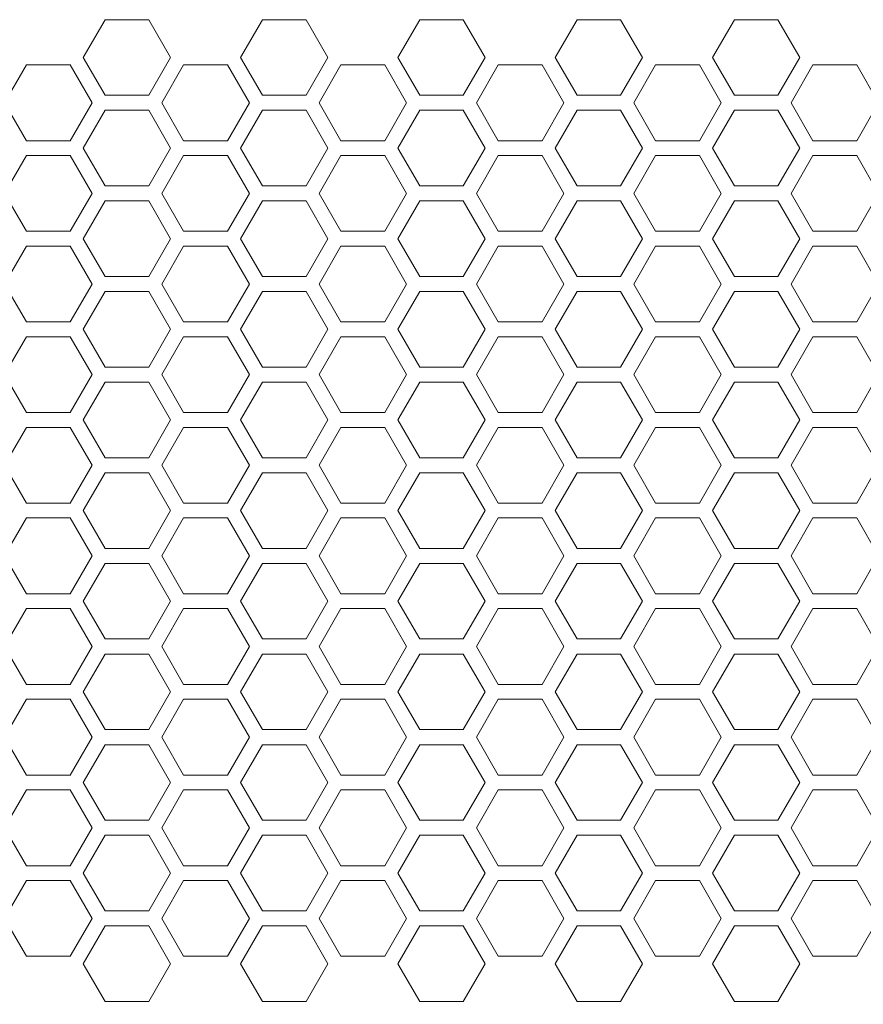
# Model space of a CAD drawing. Header units: millimetres. Extents: x 4621 to 5210, y 333 to 1535.
# Tile 7 of 26: x 4832 to 4899, y 416 to 494. Entities that reach past the tile are written whole.
import ezdxf

# ---------------------------------------------------------------- set-up
doc = ezdxf.new("R2010")
doc.units = ezdxf.units.MM
doc.header["$PDSIZE"] = -1
doc.dimstyles.new('ISO-25', dxfattribs={"dimtxt": 2.5, "dimasz": 2.5, "dimexe": 1.25, "dimexo": 0.625, "dimtad": 1, "dimtxsty": 'Standard', "dimcen": 2.5, "dimadec": 0, "dimazin": 0, "dimtfac": 1, "dimtmove": 0, "dimatfit": 3, "dimfxl": 0, "dimarcsym": 0})

# ---------------------------------------------------------------- blocks, each defined once
blk = doc.blocks.new('*D104')
at = {"color": 4, "lineweight": -2, "transparency": 16777216}
for p, q in [((4681.237, 438.002), (4681.237, 374.854)), ((5149.237, 438.002), (5149.237, 374.854)), ((4701.237, 379.854), (4883.57, 379.854)), ((5129.237, 379.854), (4946.904, 379.854))]:
    blk.add_line(p, q, dxfattribs=at)
at = {"color": 4, "transparency": 16777216}
for points in [[(4701.237, 383.188), (4701.237, 376.521), (4681.237, 379.854)], [(5129.237, 383.188), (5129.237, 376.521), (5149.237, 379.854)]]:
    blk.add_solid(points, dxfattribs=at)
at = {"layer": 'Defpoints', "color": 0, "transparency": 16777216}
for p in [(4681.237, 443.002), (5149.237, 443.002), (5149.237, 379.854)]:
    blk.add_point(p, dxfattribs=at)
at = {"color": 4, "transparency": 16777216, "insert": (4915.237, 379.854), "char_height": 20, "attachment_point": 5}
blk.add_mtext('468', dxfattribs=at)

msp = doc.modelspace()

# ---------------------------------------------------------------- linework, layer by layer
at = {"color": 0, "linetype": 'ByBlock', "lineweight": 5}
for p, q in [((4838.505, 494.202), (4836.773, 491.202)), ((4841.969, 494.202), (4838.505, 494.202)), ((4843.701, 491.202), (4841.969, 494.202)), ((4851.005, 494.202), (4849.273, 491.202)), ((4854.469, 494.202), (4851.005, 494.202)), ((4856.201, 491.202), (4854.469, 494.202)), ((4863.505, 494.202), (4861.773, 491.202)), ((4863.505, 494.202), (4861.773, 491.202)), ((4866.969, 494.202), (4863.505, 494.202)), ((4866.969, 494.202), (4863.505, 494.202)), ((4868.701, 491.202), (4866.969, 494.202)), ((4868.701, 491.202), (4866.969, 494.202)), ((4876.005, 494.202), (4874.273, 491.202)), ((4879.469, 494.202), (4876.005, 494.202)), ((4881.201, 491.202), (4879.469, 494.202)), ((4888.505, 494.202), (4886.773, 491.202)), ((4888.505, 494.202), (4886.773, 491.202)), ((4891.969, 494.202), (4888.505, 494.202)), ((4891.969, 494.202), (4888.505, 494.202)), ((4893.701, 491.202), (4891.969, 494.202)), ((4893.701, 491.202), (4891.969, 494.202)), ((4832.248, 490.614), (4830.508, 487.602)), ((4835.726, 490.614), (4832.248, 490.614)), ((4837.466, 487.602), (4835.726, 490.614)), ((4836.773, 491.202), (4838.505, 488.202)), ((4841.969, 488.202), (4843.701, 491.202)), ((4844.748, 490.614), (4843.008, 487.602)), ((4848.226, 490.614), (4844.748, 490.614)), ((4849.966, 487.602), (4848.226, 490.614)), ((4849.273, 491.202), (4851.005, 488.202)), ((4854.469, 488.202), (4856.201, 491.202)), ((4857.248, 490.614), (4855.508, 487.602)), ((4860.726, 490.614), (4857.248, 490.614)), ((4860.726, 490.614), (4857.248, 490.614)), ((4862.466, 487.602), (4860.726, 490.614)), ((4862.466, 487.602), (4860.726, 490.614)), ((4861.773, 491.202), (4863.505, 488.202)), ((4861.773, 491.202), (4863.505, 488.202)), ((4866.969, 488.202), (4868.701, 491.202)), ((4866.969, 488.202), (4868.701, 491.202)), ((4869.748, 490.614), (4868.008, 487.602)), ((4873.226, 490.614), (4869.748, 490.614)), ((4874.966, 487.602), (4873.226, 490.614)), ((4874.273, 491.202), (4876.005, 488.202)), ((4879.469, 488.202), (4881.201, 491.202)), ((4882.248, 490.614), (4880.508, 487.602)), ((4885.726, 490.614), (4882.248, 490.614)), ((4887.466, 487.602), (4885.726, 490.614)), ((4886.773, 491.202), (4888.505, 488.202)), ((4886.773, 491.202), (4888.505, 488.202)), ((4891.969, 488.202), (4893.701, 491.202)), ((4891.969, 488.202), (4893.701, 491.202)), ((4894.748, 490.614), (4893.008, 487.602)), ((4898.226, 490.614), (4894.748, 490.614)), ((4899.966, 487.602), (4898.226, 490.614)), ((4838.505, 488.202), (4841.969, 488.202)), ((4851.005, 488.202), (4854.469, 488.202)), ((4863.505, 488.202), (4866.969, 488.202)), ((4863.505, 488.202), (4866.969, 488.202)), ((4876.005, 488.202), (4879.469, 488.202)), ((4888.505, 488.202), (4891.969, 488.202)), ((4888.505, 488.202), (4891.969, 488.202)), ((4830.508, 487.602), (4832.248, 484.589)), ((4835.726, 484.589), (4837.466, 487.602)), ((4843.008, 487.602), (4844.748, 484.589)), ((4848.226, 484.589), (4849.966, 487.602)), ((4855.508, 487.602), (4857.248, 484.589)), ((4860.726, 484.589), (4862.466, 487.602)), ((4860.726, 484.589), (4862.466, 487.602)), ((4868.008, 487.602), (4869.748, 484.589)), ((4873.226, 484.589), (4874.966, 487.602)), ((4880.508, 487.602), (4882.248, 484.589)), ((4885.726, 484.589), (4887.466, 487.602)), ((4893.008, 487.602), (4894.748, 484.589)), ((4898.226, 484.589), (4899.966, 487.602)), ((4838.505, 487.002), (4836.773, 484.002)), ((4841.969, 487.002), (4838.505, 487.002)), ((4843.701, 484.002), (4841.969, 487.002)), ((4851.005, 487.002), (4849.273, 484.002)), ((4854.469, 487.002), (4851.005, 487.002)), ((4856.201, 484.002), (4854.469, 487.002)), ((4863.505, 487.002), (4861.773, 484.002)), ((4863.505, 487.002), (4861.773, 484.002)), ((4866.969, 487.002), (4863.505, 487.002)), ((4866.969, 487.002), (4863.505, 487.002)), ((4868.701, 484.002), (4866.969, 487.002)), ((4868.701, 484.002), (4866.969, 487.002)), ((4876.005, 487.002), (4874.273, 484.002)), ((4879.469, 487.002), (4876.005, 487.002)), ((4881.201, 484.002), (4879.469, 487.002)), ((4888.505, 487.002), (4886.773, 484.002)), ((4888.505, 487.002), (4886.773, 484.002)), ((4891.969, 487.002), (4888.505, 487.002)), ((4891.969, 487.002), (4888.505, 487.002)), ((4893.701, 484.002), (4891.969, 487.002)), ((4893.701, 484.002), (4891.969, 487.002)), ((4832.248, 484.589), (4835.726, 484.589)), ((4844.748, 484.589), (4848.226, 484.589)), ((4857.248, 484.589), (4860.726, 484.589)), ((4857.248, 484.589), (4860.726, 484.589)), ((4869.748, 484.589), (4873.226, 484.589)), ((4882.248, 484.589), (4885.726, 484.589)), ((4894.748, 484.589), (4898.226, 484.589)), ((4836.773, 484.002), (4838.505, 481.002)), ((4841.969, 481.002), (4843.701, 484.002)), ((4849.273, 484.002), (4851.005, 481.002)), ((4854.469, 481.002), (4856.201, 484.002)), ((4861.773, 484.002), (4863.505, 481.002)), ((4861.773, 484.002), (4863.505, 481.002)), ((4866.969, 481.002), (4868.701, 484.002)), ((4866.969, 481.002), (4868.701, 484.002)), ((4874.273, 484.002), (4876.005, 481.002)), ((4879.469, 481.002), (4881.201, 484.002)), ((4886.773, 484.002), (4888.505, 481.002)), ((4886.773, 484.002), (4888.505, 481.002)), ((4891.969, 481.002), (4893.701, 484.002)), ((4891.969, 481.002), (4893.701, 484.002)), ((4832.248, 483.414), (4830.508, 480.402)), ((4835.726, 483.414), (4832.248, 483.414)), ((4837.466, 480.402), (4835.726, 483.414)), ((4844.748, 483.414), (4843.008, 480.402)), ((4848.226, 483.414), (4844.748, 483.414)), ((4849.966, 480.402), (4848.226, 483.414)), ((4857.248, 483.414), (4855.508, 480.402)), ((4860.726, 483.414), (4857.248, 483.414)), ((4860.726, 483.414), (4857.248, 483.414)), ((4862.466, 480.402), (4860.726, 483.414)), ((4862.466, 480.402), (4860.726, 483.414)), ((4869.748, 483.414), (4868.008, 480.402)), ((4873.226, 483.414), (4869.748, 483.414)), ((4874.966, 480.402), (4873.226, 483.414)), ((4882.248, 483.414), (4880.508, 480.402)), ((4885.726, 483.414), (4882.248, 483.414)), ((4887.466, 480.402), (4885.726, 483.414)), ((4894.748, 483.414), (4893.008, 480.402)), ((4898.226, 483.414), (4894.748, 483.414)), ((4899.966, 480.402), (4898.226, 483.414)), ((4830.508, 480.402), (4832.248, 477.389)), ((4835.726, 477.389), (4837.466, 480.402)), ((4838.505, 481.002), (4841.969, 481.002)), ((4843.008, 480.402), (4844.748, 477.389)), ((4848.226, 477.389), (4849.966, 480.402)), ((4851.005, 481.002), (4854.469, 481.002)), ((4855.508, 480.402), (4857.248, 477.389)), ((4860.726, 477.389), (4862.466, 480.402)), ((4860.726, 477.389), (4862.466, 480.402)), ((4863.505, 481.002), (4866.969, 481.002)), ((4863.505, 481.002), (4866.969, 481.002)), ((4868.008, 480.402), (4869.748, 477.389)), ((4873.226, 477.389), (4874.966, 480.402)), ((4876.005, 481.002), (4879.469, 481.002)), ((4880.508, 480.402), (4882.248, 477.389)), ((4885.726, 477.389), (4887.466, 480.402)), ((4888.505, 481.002), (4891.969, 481.002)), ((4888.505, 481.002), (4891.969, 481.002)), ((4893.008, 480.402), (4894.748, 477.389)), ((4898.226, 477.389), (4899.966, 480.402)), ((4838.505, 479.802), (4836.773, 476.802)), ((4841.969, 479.802), (4838.505, 479.802)), ((4843.701, 476.802), (4841.969, 479.802)), ((4851.005, 479.802), (4849.273, 476.802)), ((4854.469, 479.802), (4851.005, 479.802)), ((4856.201, 476.802), (4854.469, 479.802)), ((4863.505, 479.802), (4861.773, 476.802)), ((4863.505, 479.802), (4861.773, 476.802)), ((4866.969, 479.802), (4863.505, 479.802)), ((4866.969, 479.802), (4863.505, 479.802)), ((4868.701, 476.802), (4866.969, 479.802)), ((4868.701, 476.802), (4866.969, 479.802)), ((4876.005, 479.802), (4874.273, 476.802)), ((4879.469, 479.802), (4876.005, 479.802)), ((4881.201, 476.802), (4879.469, 479.802)), ((4888.505, 479.802), (4886.773, 476.802)), ((4888.505, 479.802), (4886.773, 476.802)), ((4891.969, 479.802), (4888.505, 479.802)), ((4891.969, 479.802), (4888.505, 479.802)), ((4893.701, 476.802), (4891.969, 479.802)), ((4893.701, 476.802), (4891.969, 479.802)), ((4832.248, 477.389), (4835.726, 477.389)), ((4844.748, 477.389), (4848.226, 477.389)), ((4857.248, 477.389), (4860.726, 477.389)), ((4857.248, 477.389), (4860.726, 477.389)), ((4869.748, 477.389), (4873.226, 477.389)), ((4882.248, 477.389), (4885.726, 477.389)), ((4894.748, 477.389), (4898.226, 477.389)), ((4836.773, 476.802), (4838.505, 473.802)), ((4841.969, 473.802), (4843.701, 476.802)), ((4849.273, 476.802), (4851.005, 473.802)), ((4854.469, 473.802), (4856.201, 476.802)), ((4861.773, 476.802), (4863.505, 473.802)), ((4861.773, 476.802), (4863.505, 473.802)), ((4866.969, 473.802), (4868.701, 476.802)), ((4866.969, 473.802), (4868.701, 476.802)), ((4874.273, 476.802), (4876.005, 473.802)), ((4879.469, 473.802), (4881.201, 476.802)), ((4886.773, 476.802), (4888.505, 473.802)), ((4886.773, 476.802), (4888.505, 473.802)), ((4891.969, 473.802), (4893.701, 476.802)), ((4891.969, 473.802), (4893.701, 476.802)), ((4832.248, 476.214), (4830.508, 473.202)), ((4835.726, 476.214), (4832.248, 476.214)), ((4837.466, 473.202), (4835.726, 476.214)), ((4844.748, 476.214), (4843.008, 473.202)), ((4848.226, 476.214), (4844.748, 476.214)), ((4849.966, 473.202), (4848.226, 476.214)), ((4857.248, 476.214), (4855.508, 473.202)), ((4860.726, 476.214), (4857.248, 476.214)), ((4860.726, 476.214), (4857.248, 476.214)), ((4862.466, 473.202), (4860.726, 476.214)), ((4862.466, 473.202), (4860.726, 476.214)), ((4869.748, 476.214), (4868.008, 473.202)), ((4873.226, 476.214), (4869.748, 476.214)), ((4874.966, 473.202), (4873.226, 476.214)), ((4882.248, 476.214), (4880.508, 473.202)), ((4885.726, 476.214), (4882.248, 476.214)), ((4887.466, 473.202), (4885.726, 476.214)), ((4894.748, 476.214), (4893.008, 473.202)), ((4898.226, 476.214), (4894.748, 476.214)), ((4899.966, 473.202), (4898.226, 476.214)), ((4838.505, 473.802), (4841.969, 473.802)), ((4851.005, 473.802), (4854.469, 473.802)), ((4863.505, 473.802), (4866.969, 473.802)), ((4863.505, 473.802), (4866.969, 473.802)), ((4876.005, 473.802), (4879.469, 473.802)), ((4888.505, 473.802), (4891.969, 473.802)), ((4888.505, 473.802), (4891.969, 473.802)), ((4830.508, 473.202), (4832.248, 470.189)), ((4835.726, 470.189), (4837.466, 473.202)), ((4838.505, 472.602), (4836.773, 469.602)), ((4841.969, 472.602), (4838.505, 472.602)), ((4843.701, 469.602), (4841.969, 472.602)), ((4843.008, 473.202), (4844.748, 470.189)), ((4848.226, 470.189), (4849.966, 473.202)), ((4851.005, 472.602), (4849.273, 469.602)), ((4854.469, 472.602), (4851.005, 472.602)), ((4856.201, 469.602), (4854.469, 472.602)), ((4855.508, 473.202), (4857.248, 470.189)), ((4860.726, 470.189), (4862.466, 473.202)), ((4860.726, 470.189), (4862.466, 473.202)), ((4863.505, 472.602), (4861.773, 469.602)), ((4863.505, 472.602), (4861.773, 469.602)), ((4866.969, 472.602), (4863.505, 472.602)), ((4866.969, 472.602), (4863.505, 472.602)), ((4868.701, 469.602), (4866.969, 472.602)), ((4868.701, 469.602), (4866.969, 472.602)), ((4868.008, 473.202), (4869.748, 470.189)), ((4873.226, 470.189), (4874.966, 473.202)), ((4876.005, 472.602), (4874.273, 469.602)), ((4879.469, 472.602), (4876.005, 472.602)), ((4881.201, 469.602), (4879.469, 472.602)), ((4880.508, 473.202), (4882.248, 470.189)), ((4885.726, 470.189), (4887.466, 473.202)), ((4888.505, 472.602), (4886.773, 469.602)), ((4888.505, 472.602), (4886.773, 469.602)), ((4891.969, 472.602), (4888.505, 472.602)), ((4891.969, 472.602), (4888.505, 472.602)), ((4893.701, 469.602), (4891.969, 472.602)), ((4893.701, 469.602), (4891.969, 472.602)), ((4893.008, 473.202), (4894.748, 470.189)), ((4898.226, 470.189), (4899.966, 473.202)), ((4832.248, 470.189), (4835.726, 470.189)), ((4844.748, 470.189), (4848.226, 470.189)), ((4857.248, 470.189), (4860.726, 470.189)), ((4857.248, 470.189), (4860.726, 470.189)), ((4869.748, 470.189), (4873.226, 470.189)), ((4882.248, 470.189), (4885.726, 470.189)), ((4894.748, 470.189), (4898.226, 470.189)), ((4836.773, 469.602), (4838.505, 466.602)), ((4841.969, 466.602), (4843.701, 469.602)), ((4849.273, 469.602), (4851.005, 466.602)), ((4854.469, 466.602), (4856.201, 469.602)), ((4861.773, 469.602), (4863.505, 466.602)), ((4861.773, 469.602), (4863.505, 466.602)), ((4866.969, 466.602), (4868.701, 469.602)), ((4866.969, 466.602), (4868.701, 469.602)), ((4874.273, 469.602), (4876.005, 466.602)), ((4879.469, 466.602), (4881.201, 469.602)), ((4886.773, 469.602), (4888.505, 466.602)), ((4886.773, 469.602), (4888.505, 466.602)), ((4891.969, 466.602), (4893.701, 469.602)), ((4891.969, 466.602), (4893.701, 469.602)), ((4832.248, 469.014), (4830.508, 466.002)), ((4835.726, 469.014), (4832.248, 469.014)), ((4837.466, 466.002), (4835.726, 469.014)), ((4844.748, 469.014), (4843.008, 466.002)), ((4848.226, 469.014), (4844.748, 469.014)), ((4849.966, 466.002), (4848.226, 469.014)), ((4857.248, 469.014), (4855.508, 466.002)), ((4860.726, 469.014), (4857.248, 469.014)), ((4860.726, 469.014), (4857.248, 469.014)), ((4862.466, 466.002), (4860.726, 469.014)), ((4862.466, 466.002), (4860.726, 469.014)), ((4869.748, 469.014), (4868.008, 466.002)), ((4873.226, 469.014), (4869.748, 469.014)), ((4874.966, 466.002), (4873.226, 469.014)), ((4882.248, 469.014), (4880.508, 466.002)), ((4885.726, 469.014), (4882.248, 469.014)), ((4887.466, 466.002), (4885.726, 469.014)), ((4894.748, 469.014), (4893.008, 466.002)), ((4898.226, 469.014), (4894.748, 469.014)), ((4899.966, 466.002), (4898.226, 469.014)), ((4838.505, 466.602), (4841.969, 466.602)), ((4851.005, 466.602), (4854.469, 466.602)), ((4863.505, 466.602), (4866.969, 466.602)), ((4863.505, 466.602), (4866.969, 466.602)), ((4876.005, 466.602), (4879.469, 466.602)), ((4888.505, 466.602), (4891.969, 466.602)), ((4888.505, 466.602), (4891.969, 466.602)), ((4830.508, 466.002), (4832.248, 462.989)), ((4835.726, 462.989), (4837.466, 466.002)), ((4843.008, 466.002), (4844.748, 462.989)), ((4848.226, 462.989), (4849.966, 466.002)), ((4855.508, 466.002), (4857.248, 462.989)), ((4860.726, 462.989), (4862.466, 466.002)), ((4860.726, 462.989), (4862.466, 466.002)), ((4868.008, 466.002), (4869.748, 462.989)), ((4873.226, 462.989), (4874.966, 466.002)), ((4880.508, 466.002), (4882.248, 462.989)), ((4885.726, 462.989), (4887.466, 466.002)), ((4893.008, 466.002), (4894.748, 462.989)), ((4898.226, 462.989), (4899.966, 466.002)), ((4838.505, 465.402), (4836.773, 462.402)), ((4841.969, 465.402), (4838.505, 465.402)), ((4843.701, 462.402), (4841.969, 465.402)), ((4851.005, 465.402), (4849.273, 462.402)), ((4854.469, 465.402), (4851.005, 465.402)), ((4856.201, 462.402), (4854.469, 465.402)), ((4863.505, 465.402), (4861.773, 462.402)), ((4863.505, 465.402), (4861.773, 462.402)), ((4866.969, 465.402), (4863.505, 465.402)), ((4866.969, 465.402), (4863.505, 465.402)), ((4868.701, 462.402), (4866.969, 465.402)), ((4868.701, 462.402), (4866.969, 465.402)), ((4876.005, 465.402), (4874.273, 462.402)), ((4879.469, 465.402), (4876.005, 465.402)), ((4881.201, 462.402), (4879.469, 465.402)), ((4888.505, 465.402), (4886.773, 462.402)), ((4888.505, 465.402), (4886.773, 462.402)), ((4891.969, 465.402), (4888.505, 465.402)), ((4891.969, 465.402), (4888.505, 465.402)), ((4893.701, 462.402), (4891.969, 465.402)), ((4893.701, 462.402), (4891.969, 465.402)), ((4832.248, 462.989), (4835.726, 462.989)), ((4836.773, 462.402), (4838.505, 459.402)), ((4841.969, 459.402), (4843.701, 462.402)), ((4844.748, 462.989), (4848.226, 462.989)), ((4849.273, 462.402), (4851.005, 459.402)), ((4854.469, 459.402), (4856.201, 462.402)), ((4857.248, 462.989), (4860.726, 462.989)), ((4857.248, 462.989), (4860.726, 462.989)), ((4861.773, 462.402), (4863.505, 459.402)), ((4861.773, 462.402), (4863.505, 459.402)), ((4866.969, 459.402), (4868.701, 462.402)), ((4866.969, 459.402), (4868.701, 462.402)), ((4869.748, 462.989), (4873.226, 462.989)), ((4874.273, 462.402), (4876.005, 459.402)), ((4879.469, 459.402), (4881.201, 462.402)), ((4882.248, 462.989), (4885.726, 462.989)), ((4886.773, 462.402), (4888.505, 459.402)), ((4886.773, 462.402), (4888.505, 459.402)), ((4891.969, 459.402), (4893.701, 462.402)), ((4891.969, 459.402), (4893.701, 462.402)), ((4894.748, 462.989), (4898.226, 462.989)), ((4832.248, 461.814), (4830.508, 458.802)), ((4835.726, 461.814), (4832.248, 461.814)), ((4837.466, 458.802), (4835.726, 461.814)), ((4844.748, 461.814), (4843.008, 458.802)), ((4848.226, 461.814), (4844.748, 461.814)), ((4849.966, 458.802), (4848.226, 461.814)), ((4857.248, 461.814), (4855.508, 458.802)), ((4860.726, 461.814), (4857.248, 461.814)), ((4860.726, 461.814), (4857.248, 461.814)), ((4862.466, 458.802), (4860.726, 461.814)), ((4862.466, 458.802), (4860.726, 461.814)), ((4869.748, 461.814), (4868.008, 458.802)), ((4873.226, 461.814), (4869.748, 461.814)), ((4874.966, 458.802), (4873.226, 461.814)), ((4882.248, 461.814), (4880.508, 458.802)), ((4885.726, 461.814), (4882.248, 461.814)), ((4887.466, 458.802), (4885.726, 461.814)), ((4894.748, 461.814), (4893.008, 458.802)), ((4898.226, 461.814), (4894.748, 461.814)), ((4899.966, 458.802), (4898.226, 461.814)), ((4838.505, 459.402), (4841.969, 459.402)), ((4851.005, 459.402), (4854.469, 459.402)), ((4863.505, 459.402), (4866.969, 459.402)), ((4863.505, 459.402), (4866.969, 459.402)), ((4876.005, 459.402), (4879.469, 459.402)), ((4888.505, 459.402), (4891.969, 459.402)), ((4888.505, 459.402), (4891.969, 459.402)), ((4830.508, 458.802), (4832.248, 455.789)), ((4835.726, 455.789), (4837.466, 458.802)), ((4843.008, 458.802), (4844.748, 455.789)), ((4848.226, 455.789), (4849.966, 458.802)), ((4855.508, 458.802), (4857.248, 455.789)), ((4860.726, 455.789), (4862.466, 458.802)), ((4860.726, 455.789), (4862.466, 458.802)), ((4868.008, 458.802), (4869.748, 455.789)), ((4873.226, 455.789), (4874.966, 458.802)), ((4880.508, 458.802), (4882.248, 455.789)), ((4885.726, 455.789), (4887.466, 458.802)), ((4893.008, 458.802), (4894.748, 455.789)), ((4898.226, 455.789), (4899.966, 458.802)), ((4838.505, 458.202), (4836.773, 455.202)), ((4841.969, 458.202), (4838.505, 458.202)), ((4843.701, 455.202), (4841.969, 458.202)), ((4851.005, 458.202), (4849.273, 455.202)), ((4854.469, 458.202), (4851.005, 458.202)), ((4856.201, 455.202), (4854.469, 458.202)), ((4863.505, 458.202), (4861.773, 455.202)), ((4863.505, 458.202), (4861.773, 455.202)), ((4866.969, 458.202), (4863.505, 458.202)), ((4866.969, 458.202), (4863.505, 458.202)), ((4868.701, 455.202), (4866.969, 458.202)), ((4868.701, 455.202), (4866.969, 458.202)), ((4876.005, 458.202), (4874.273, 455.202)), ((4879.469, 458.202), (4876.005, 458.202)), ((4881.201, 455.202), (4879.469, 458.202)), ((4888.505, 458.202), (4886.773, 455.202)), ((4888.505, 458.202), (4886.773, 455.202)), ((4891.969, 458.202), (4888.505, 458.202)), ((4891.969, 458.202), (4888.505, 458.202)), ((4893.701, 455.202), (4891.969, 458.202)), ((4893.701, 455.202), (4891.969, 458.202)), ((4832.248, 455.789), (4835.726, 455.789)), ((4844.748, 455.789), (4848.226, 455.789)), ((4857.248, 455.789), (4860.726, 455.789)), ((4857.248, 455.789), (4860.726, 455.789)), ((4869.748, 455.789), (4873.226, 455.789)), ((4882.248, 455.789), (4885.726, 455.789)), ((4894.748, 455.789), (4898.226, 455.789)), ((4832.248, 454.614), (4830.508, 451.602)), ((4835.726, 454.614), (4832.248, 454.614)), ((4837.466, 451.602), (4835.726, 454.614)), ((4836.773, 455.202), (4838.505, 452.202)), ((4841.969, 452.202), (4843.701, 455.202)), ((4844.748, 454.614), (4843.008, 451.602)), ((4848.226, 454.614), (4844.748, 454.614)), ((4849.966, 451.602), (4848.226, 454.614)), ((4849.273, 455.202), (4851.005, 452.202)), ((4854.469, 452.202), (4856.201, 455.202)), ((4857.248, 454.614), (4855.508, 451.602)), ((4860.726, 454.614), (4857.248, 454.614)), ((4860.726, 454.614), (4857.248, 454.614)), ((4862.466, 451.602), (4860.726, 454.614)), ((4862.466, 451.602), (4860.726, 454.614)), ((4861.773, 455.202), (4863.505, 452.202)), ((4861.773, 455.202), (4863.505, 452.202)), ((4866.969, 452.202), (4868.701, 455.202)), ((4866.969, 452.202), (4868.701, 455.202)), ((4869.748, 454.614), (4868.008, 451.602)), ((4873.226, 454.614), (4869.748, 454.614)), ((4874.966, 451.602), (4873.226, 454.614)), ((4874.273, 455.202), (4876.005, 452.202)), ((4879.469, 452.202), (4881.201, 455.202)), ((4882.248, 454.614), (4880.508, 451.602)), ((4885.726, 454.614), (4882.248, 454.614)), ((4887.466, 451.602), (4885.726, 454.614)), ((4886.773, 455.202), (4888.505, 452.202)), ((4886.773, 455.202), (4888.505, 452.202)), ((4891.969, 452.202), (4893.701, 455.202)), ((4891.969, 452.202), (4893.701, 455.202)), ((4894.748, 454.614), (4893.008, 451.602)), ((4898.226, 454.614), (4894.748, 454.614)), ((4899.966, 451.602), (4898.226, 454.614)), ((4838.505, 452.202), (4841.969, 452.202)), ((4851.005, 452.202), (4854.469, 452.202)), ((4863.505, 452.202), (4866.969, 452.202)), ((4863.505, 452.202), (4866.969, 452.202)), ((4876.005, 452.202), (4879.469, 452.202)), ((4888.505, 452.202), (4891.969, 452.202)), ((4888.505, 452.202), (4891.969, 452.202)), ((4830.508, 451.602), (4832.248, 448.589)), ((4835.726, 448.589), (4837.466, 451.602)), ((4843.008, 451.602), (4844.748, 448.589)), ((4848.226, 448.589), (4849.966, 451.602)), ((4855.508, 451.602), (4857.248, 448.589)), ((4860.726, 448.589), (4862.466, 451.602)), ((4860.726, 448.589), (4862.466, 451.602)), ((4868.008, 451.602), (4869.748, 448.589)), ((4873.226, 448.589), (4874.966, 451.602)), ((4880.508, 451.602), (4882.248, 448.589)), ((4885.726, 448.589), (4887.466, 451.602)), ((4893.008, 451.602), (4894.748, 448.589)), ((4898.226, 448.589), (4899.966, 451.602)), ((4838.505, 451.002), (4836.773, 448.002)), ((4841.969, 451.002), (4838.505, 451.002)), ((4843.701, 448.002), (4841.969, 451.002)), ((4851.005, 451.002), (4849.273, 448.002)), ((4854.469, 451.002), (4851.005, 451.002)), ((4856.201, 448.002), (4854.469, 451.002)), ((4863.505, 451.002), (4861.773, 448.002)), ((4863.505, 451.002), (4861.773, 448.002)), ((4866.969, 451.002), (4863.505, 451.002)), ((4866.969, 451.002), (4863.505, 451.002)), ((4868.701, 448.002), (4866.969, 451.002)), ((4868.701, 448.002), (4866.969, 451.002)), ((4876.005, 451.002), (4874.273, 448.002)), ((4879.469, 451.002), (4876.005, 451.002)), ((4881.201, 448.002), (4879.469, 451.002)), ((4888.505, 451.002), (4886.773, 448.002)), ((4888.505, 451.002), (4886.773, 448.002)), ((4891.969, 451.002), (4888.505, 451.002)), ((4891.969, 451.002), (4888.505, 451.002)), ((4893.701, 448.002), (4891.969, 451.002)), ((4893.701, 448.002), (4891.969, 451.002)), ((4832.248, 448.589), (4835.726, 448.589)), ((4844.748, 448.589), (4848.226, 448.589)), ((4857.248, 448.589), (4860.726, 448.589)), ((4857.248, 448.589), (4860.726, 448.589)), ((4869.748, 448.589), (4873.226, 448.589)), ((4882.248, 448.589), (4885.726, 448.589)), ((4894.748, 448.589), (4898.226, 448.589)), ((4836.773, 448.002), (4838.505, 445.002)), ((4841.969, 445.002), (4843.701, 448.002)), ((4849.273, 448.002), (4851.005, 445.002)), ((4854.469, 445.002), (4856.201, 448.002)), ((4861.773, 448.002), (4863.505, 445.002)), ((4861.773, 448.002), (4863.505, 445.002)), ((4866.969, 445.002), (4868.701, 448.002)), ((4866.969, 445.002), (4868.701, 448.002)), ((4874.273, 448.002), (4876.005, 445.002)), ((4879.469, 445.002), (4881.201, 448.002)), ((4886.773, 448.002), (4888.505, 445.002)), ((4886.773, 448.002), (4888.505, 445.002)), ((4891.969, 445.002), (4893.701, 448.002)), ((4891.969, 445.002), (4893.701, 448.002)), ((4832.248, 447.414), (4830.508, 444.402)), ((4835.726, 447.414), (4832.248, 447.414)), ((4837.466, 444.402), (4835.726, 447.414)), ((4844.748, 447.414), (4843.008, 444.402)), ((4848.226, 447.414), (4844.748, 447.414)), ((4849.966, 444.402), (4848.226, 447.414)), ((4857.248, 447.414), (4855.508, 444.402)), ((4860.726, 447.414), (4857.248, 447.414)), ((4860.726, 447.414), (4857.248, 447.414)), ((4862.466, 444.402), (4860.726, 447.414)), ((4862.466, 444.402), (4860.726, 447.414)), ((4869.748, 447.414), (4868.008, 444.402)), ((4873.226, 447.414), (4869.748, 447.414)), ((4874.966, 444.402), (4873.226, 447.414)), ((4882.248, 447.414), (4880.508, 444.402)), ((4885.726, 447.414), (4882.248, 447.414)), ((4887.466, 444.402), (4885.726, 447.414)), ((4894.748, 447.414), (4893.008, 444.402)), ((4898.226, 447.414), (4894.748, 447.414)), ((4899.966, 444.402), (4898.226, 447.414)), ((4830.508, 444.402), (4832.248, 441.389)), ((4835.726, 441.389), (4837.466, 444.402)), ((4838.505, 445.002), (4841.969, 445.002)), ((4843.008, 444.402), (4844.748, 441.389)), ((4848.226, 441.389), (4849.966, 444.402)), ((4851.005, 445.002), (4854.469, 445.002)), ((4855.508, 444.402), (4857.248, 441.389)), ((4860.726, 441.389), (4862.466, 444.402)), ((4860.726, 441.389), (4862.466, 444.402)), ((4863.505, 445.002), (4866.969, 445.002)), ((4863.505, 445.002), (4866.969, 445.002)), ((4868.008, 444.402), (4869.748, 441.389)), ((4873.226, 441.389), (4874.966, 444.402)), ((4876.005, 445.002), (4879.469, 445.002)), ((4880.508, 444.402), (4882.248, 441.389)), ((4885.726, 441.389), (4887.466, 444.402)), ((4888.505, 445.002), (4891.969, 445.002)), ((4888.505, 445.002), (4891.969, 445.002)), ((4893.008, 444.402), (4894.748, 441.389)), ((4898.226, 441.389), (4899.966, 444.402)), ((4838.505, 443.802), (4836.773, 440.802)), ((4841.969, 443.802), (4838.505, 443.802)), ((4843.701, 440.802), (4841.969, 443.802)), ((4851.005, 443.802), (4849.273, 440.802)), ((4854.469, 443.802), (4851.005, 443.802)), ((4856.201, 440.802), (4854.469, 443.802)), ((4863.505, 443.802), (4861.773, 440.802)), ((4863.505, 443.802), (4861.773, 440.802)), ((4866.969, 443.802), (4863.505, 443.802)), ((4866.969, 443.802), (4863.505, 443.802)), ((4868.701, 440.802), (4866.969, 443.802)), ((4868.701, 440.802), (4866.969, 443.802)), ((4876.005, 443.802), (4874.273, 440.802)), ((4879.469, 443.802), (4876.005, 443.802)), ((4881.201, 440.802), (4879.469, 443.802)), ((4888.505, 443.802), (4886.773, 440.802)), ((4888.505, 443.802), (4886.773, 440.802)), ((4891.969, 443.802), (4888.505, 443.802)), ((4891.969, 443.802), (4888.505, 443.802)), ((4893.701, 440.802), (4891.969, 443.802)), ((4893.701, 440.802), (4891.969, 443.802)), ((4832.248, 441.389), (4835.726, 441.389)), ((4844.748, 441.389), (4848.226, 441.389)), ((4857.248, 441.389), (4860.726, 441.389)), ((4857.248, 441.389), (4860.726, 441.389)), ((4869.748, 441.389), (4873.226, 441.389)), ((4882.248, 441.389), (4885.726, 441.389)), ((4894.748, 441.389), (4898.226, 441.389)), ((4836.773, 440.802), (4838.505, 437.802)), ((4841.969, 437.802), (4843.701, 440.802)), ((4849.273, 440.802), (4851.005, 437.802)), ((4854.469, 437.802), (4856.201, 440.802)), ((4861.773, 440.802), (4863.505, 437.802)), ((4861.773, 440.802), (4863.505, 437.802)), ((4866.969, 437.802), (4868.701, 440.802)), ((4866.969, 437.802), (4868.701, 440.802)), ((4874.273, 440.802), (4876.005, 437.802)), ((4879.469, 437.802), (4881.201, 440.802)), ((4886.773, 440.802), (4888.505, 437.802)), ((4886.773, 440.802), (4888.505, 437.802)), ((4891.969, 437.802), (4893.701, 440.802)), ((4891.969, 437.802), (4893.701, 440.802)), ((4832.248, 440.214), (4830.508, 437.202)), ((4835.726, 440.214), (4832.248, 440.214)), ((4837.466, 437.202), (4835.726, 440.214)), ((4844.748, 440.214), (4843.008, 437.202)), ((4848.226, 440.214), (4844.748, 440.214)), ((4849.966, 437.202), (4848.226, 440.214)), ((4857.248, 440.214), (4855.508, 437.202)), ((4860.726, 440.214), (4857.248, 440.214)), ((4860.726, 440.214), (4857.248, 440.214)), ((4862.466, 437.202), (4860.726, 440.214)), ((4862.466, 437.202), (4860.726, 440.214)), ((4869.748, 440.214), (4868.008, 437.202)), ((4873.226, 440.214), (4869.748, 440.214)), ((4874.966, 437.202), (4873.226, 440.214)), ((4882.248, 440.214), (4880.508, 437.202)), ((4885.726, 440.214), (4882.248, 440.214)), ((4887.466, 437.202), (4885.726, 440.214)), ((4894.748, 440.214), (4893.008, 437.202)), ((4898.226, 440.214), (4894.748, 440.214)), ((4899.966, 437.202), (4898.226, 440.214)), ((4838.505, 437.802), (4841.969, 437.802)), ((4851.005, 437.802), (4854.469, 437.802)), ((4863.505, 437.802), (4866.969, 437.802)), ((4863.505, 437.802), (4866.969, 437.802)), ((4876.005, 437.802), (4879.469, 437.802)), ((4888.505, 437.802), (4891.969, 437.802)), ((4888.505, 437.802), (4891.969, 437.802)), ((4830.508, 437.202), (4832.248, 434.189)), ((4835.726, 434.189), (4837.466, 437.202)), ((4838.505, 436.602), (4836.773, 433.602)), ((4841.969, 436.602), (4838.505, 436.602)), ((4843.701, 433.602), (4841.969, 436.602)), ((4843.008, 437.202), (4844.748, 434.189)), ((4848.226, 434.189), (4849.966, 437.202)), ((4851.005, 436.602), (4849.273, 433.602)), ((4854.469, 436.602), (4851.005, 436.602)), ((4856.201, 433.602), (4854.469, 436.602)), ((4855.508, 437.202), (4857.248, 434.189)), ((4860.726, 434.189), (4862.466, 437.202)), ((4860.726, 434.189), (4862.466, 437.202)), ((4863.505, 436.602), (4861.773, 433.602)), ((4863.505, 436.602), (4861.773, 433.602)), ((4866.969, 436.602), (4863.505, 436.602)), ((4866.969, 436.602), (4863.505, 436.602)), ((4868.701, 433.602), (4866.969, 436.602)), ((4868.701, 433.602), (4866.969, 436.602)), ((4868.008, 437.202), (4869.748, 434.189)), ((4873.226, 434.189), (4874.966, 437.202)), ((4876.005, 436.602), (4874.273, 433.602)), ((4879.469, 436.602), (4876.005, 436.602)), ((4881.201, 433.602), (4879.469, 436.602)), ((4880.508, 437.202), (4882.248, 434.189)), ((4885.726, 434.189), (4887.466, 437.202)), ((4888.505, 436.602), (4886.773, 433.602)), ((4888.505, 436.602), (4886.773, 433.602)), ((4891.969, 436.602), (4888.505, 436.602)), ((4891.969, 436.602), (4888.505, 436.602)), ((4893.701, 433.602), (4891.969, 436.602)), ((4893.701, 433.602), (4891.969, 436.602)), ((4893.008, 437.202), (4894.748, 434.189)), ((4898.226, 434.189), (4899.966, 437.202)), ((4832.248, 434.189), (4835.726, 434.189)), ((4844.748, 434.189), (4848.226, 434.189)), ((4857.248, 434.189), (4860.726, 434.189)), ((4857.248, 434.189), (4860.726, 434.189)), ((4869.748, 434.189), (4873.226, 434.189)), ((4882.248, 434.189), (4885.726, 434.189)), ((4894.748, 434.189), (4898.226, 434.189)), ((4836.773, 433.602), (4838.505, 430.602)), ((4841.969, 430.602), (4843.701, 433.602)), ((4849.273, 433.602), (4851.005, 430.602)), ((4854.469, 430.602), (4856.201, 433.602)), ((4861.773, 433.602), (4863.505, 430.602)), ((4861.773, 433.602), (4863.505, 430.602)), ((4866.969, 430.602), (4868.701, 433.602)), ((4866.969, 430.602), (4868.701, 433.602)), ((4874.273, 433.602), (4876.005, 430.602)), ((4879.469, 430.602), (4881.201, 433.602)), ((4886.773, 433.602), (4888.505, 430.602)), ((4886.773, 433.602), (4888.505, 430.602)), ((4891.969, 430.602), (4893.701, 433.602)), ((4891.969, 430.602), (4893.701, 433.602)), ((4832.248, 433.014), (4830.508, 430.002)), ((4835.726, 433.014), (4832.248, 433.014)), ((4837.466, 430.002), (4835.726, 433.014)), ((4844.748, 433.014), (4843.008, 430.002)), ((4848.226, 433.014), (4844.748, 433.014)), ((4849.966, 430.002), (4848.226, 433.014)), ((4857.248, 433.014), (4855.508, 430.002)), ((4860.726, 433.014), (4857.248, 433.014)), ((4860.726, 433.014), (4857.248, 433.014)), ((4862.466, 430.002), (4860.726, 433.014)), ((4862.466, 430.002), (4860.726, 433.014)), ((4869.748, 433.014), (4868.008, 430.002)), ((4873.226, 433.014), (4869.748, 433.014)), ((4874.966, 430.002), (4873.226, 433.014)), ((4882.248, 433.014), (4880.508, 430.002)), ((4885.726, 433.014), (4882.248, 433.014)), ((4887.466, 430.002), (4885.726, 433.014)), ((4894.748, 433.014), (4893.008, 430.002)), ((4898.226, 433.014), (4894.748, 433.014)), ((4899.966, 430.002), (4898.226, 433.014)), ((4838.505, 430.602), (4841.969, 430.602)), ((4851.005, 430.602), (4854.469, 430.602)), ((4863.505, 430.602), (4866.969, 430.602)), ((4863.505, 430.602), (4866.969, 430.602)), ((4876.005, 430.602), (4879.469, 430.602)), ((4888.505, 430.602), (4891.969, 430.602)), ((4888.505, 430.602), (4891.969, 430.602)), ((4830.508, 430.002), (4832.248, 426.989)), ((4835.726, 426.989), (4837.466, 430.002)), ((4843.008, 430.002), (4844.748, 426.989)), ((4848.226, 426.989), (4849.966, 430.002)), ((4855.508, 430.002), (4857.248, 426.989)), ((4860.726, 426.989), (4862.466, 430.002)), ((4860.726, 426.989), (4862.466, 430.002)), ((4868.008, 430.002), (4869.748, 426.989)), ((4873.226, 426.989), (4874.966, 430.002)), ((4880.508, 430.002), (4882.248, 426.989)), ((4885.726, 426.989), (4887.466, 430.002)), ((4893.008, 430.002), (4894.748, 426.989)), ((4898.226, 426.989), (4899.966, 430.002)), ((4838.505, 429.402), (4836.773, 426.402)), ((4841.969, 429.402), (4838.505, 429.402)), ((4843.701, 426.402), (4841.969, 429.402)), ((4851.005, 429.402), (4849.273, 426.402)), ((4854.469, 429.402), (4851.005, 429.402)), ((4856.201, 426.402), (4854.469, 429.402)), ((4863.505, 429.402), (4861.773, 426.402)), ((4863.505, 429.402), (4861.773, 426.402)), ((4866.969, 429.402), (4863.505, 429.402)), ((4866.969, 429.402), (4863.505, 429.402)), ((4868.701, 426.402), (4866.969, 429.402)), ((4868.701, 426.402), (4866.969, 429.402)), ((4876.005, 429.402), (4874.273, 426.402)), ((4879.469, 429.402), (4876.005, 429.402)), ((4881.201, 426.402), (4879.469, 429.402)), ((4888.505, 429.402), (4886.773, 426.402)), ((4888.505, 429.402), (4886.773, 426.402)), ((4891.969, 429.402), (4888.505, 429.402)), ((4891.969, 429.402), (4888.505, 429.402)), ((4893.701, 426.402), (4891.969, 429.402)), ((4893.701, 426.402), (4891.969, 429.402)), ((4832.248, 426.989), (4835.726, 426.989)), ((4836.773, 426.402), (4838.505, 423.402)), ((4841.969, 423.402), (4843.701, 426.402)), ((4844.748, 426.989), (4848.226, 426.989)), ((4849.273, 426.402), (4851.005, 423.402)), ((4854.469, 423.402), (4856.201, 426.402)), ((4857.248, 426.989), (4860.726, 426.989)), ((4857.248, 426.989), (4860.726, 426.989)), ((4861.773, 426.402), (4863.505, 423.402)), ((4861.773, 426.402), (4863.505, 423.402)), ((4866.969, 423.402), (4868.701, 426.402)), ((4866.969, 423.402), (4868.701, 426.402)), ((4869.748, 426.989), (4873.226, 426.989)), ((4874.273, 426.402), (4876.005, 423.402)), ((4879.469, 423.402), (4881.201, 426.402)), ((4882.248, 426.989), (4885.726, 426.989)), ((4886.773, 426.402), (4888.505, 423.402)), ((4886.773, 426.402), (4888.505, 423.402)), ((4891.969, 423.402), (4893.701, 426.402)), ((4891.969, 423.402), (4893.701, 426.402)), ((4894.748, 426.989), (4898.226, 426.989)), ((4832.248, 425.814), (4830.508, 422.802)), ((4835.726, 425.814), (4832.248, 425.814)), ((4837.466, 422.802), (4835.726, 425.814)), ((4844.748, 425.814), (4843.008, 422.802)), ((4848.226, 425.814), (4844.748, 425.814)), ((4849.966, 422.802), (4848.226, 425.814)), ((4857.248, 425.814), (4855.508, 422.802)), ((4860.726, 425.814), (4857.248, 425.814)), ((4860.726, 425.814), (4857.248, 425.814)), ((4862.466, 422.802), (4860.726, 425.814)), ((4862.466, 422.802), (4860.726, 425.814)), ((4869.748, 425.814), (4868.008, 422.802)), ((4873.226, 425.814), (4869.748, 425.814)), ((4874.966, 422.802), (4873.226, 425.814)), ((4882.248, 425.814), (4880.508, 422.802)), ((4885.726, 425.814), (4882.248, 425.814)), ((4887.466, 422.802), (4885.726, 425.814)), ((4894.748, 425.814), (4893.008, 422.802)), ((4898.226, 425.814), (4894.748, 425.814)), ((4899.966, 422.802), (4898.226, 425.814)), ((4838.505, 423.402), (4841.969, 423.402)), ((4851.005, 423.402), (4854.469, 423.402)), ((4863.505, 423.402), (4866.969, 423.402)), ((4863.505, 423.402), (4866.969, 423.402)), ((4876.005, 423.402), (4879.469, 423.402)), ((4888.505, 423.402), (4891.969, 423.402)), ((4888.505, 423.402), (4891.969, 423.402)), ((4830.508, 422.802), (4832.248, 419.789)), ((4835.726, 419.789), (4837.466, 422.802)), ((4843.008, 422.802), (4844.748, 419.789)), ((4848.226, 419.789), (4849.966, 422.802)), ((4855.508, 422.802), (4857.248, 419.789)), ((4860.726, 419.789), (4862.466, 422.802)), ((4860.726, 419.789), (4862.466, 422.802)), ((4868.008, 422.802), (4869.748, 419.789)), ((4873.226, 419.789), (4874.966, 422.802)), ((4880.508, 422.802), (4882.248, 419.789)), ((4885.726, 419.789), (4887.466, 422.802)), ((4893.008, 422.802), (4894.748, 419.789)), ((4898.226, 419.789), (4899.966, 422.802)), ((4838.505, 422.202), (4836.773, 419.202)), ((4841.969, 422.202), (4838.505, 422.202)), ((4843.701, 419.202), (4841.969, 422.202)), ((4851.005, 422.202), (4849.273, 419.202)), ((4854.469, 422.202), (4851.005, 422.202)), ((4856.201, 419.202), (4854.469, 422.202)), ((4863.505, 422.202), (4861.773, 419.202)), ((4863.505, 422.202), (4861.773, 419.202)), ((4866.969, 422.202), (4863.505, 422.202)), ((4866.969, 422.202), (4863.505, 422.202)), ((4868.701, 419.202), (4866.969, 422.202)), ((4868.701, 419.202), (4866.969, 422.202)), ((4876.005, 422.202), (4874.273, 419.202)), ((4879.469, 422.202), (4876.005, 422.202)), ((4881.201, 419.202), (4879.469, 422.202)), ((4888.505, 422.202), (4886.773, 419.202)), ((4888.505, 422.202), (4886.773, 419.202)), ((4891.969, 422.202), (4888.505, 422.202)), ((4891.969, 422.202), (4888.505, 422.202)), ((4893.701, 419.202), (4891.969, 422.202)), ((4893.701, 419.202), (4891.969, 422.202)), ((4832.248, 419.789), (4835.726, 419.789)), ((4844.748, 419.789), (4848.226, 419.789)), ((4857.248, 419.789), (4860.726, 419.789)), ((4857.248, 419.789), (4860.726, 419.789)), ((4869.748, 419.789), (4873.226, 419.789)), ((4882.248, 419.789), (4885.726, 419.789)), ((4894.748, 419.789), (4898.226, 419.789)), ((4836.773, 419.202), (4838.505, 416.202)), ((4841.969, 416.202), (4843.701, 419.202)), ((4849.273, 419.202), (4851.005, 416.202)), ((4854.469, 416.202), (4856.201, 419.202)), ((4861.773, 419.202), (4863.505, 416.202)), ((4861.773, 419.202), (4863.505, 416.202)), ((4866.969, 416.202), (4868.701, 419.202)), ((4866.969, 416.202), (4868.701, 419.202)), ((4874.273, 419.202), (4876.005, 416.202)), ((4879.469, 416.202), (4881.201, 419.202)), ((4886.773, 419.202), (4888.505, 416.202)), ((4886.773, 419.202), (4888.505, 416.202)), ((4891.969, 416.202), (4893.701, 419.202)), ((4891.969, 416.202), (4893.701, 419.202)), ((4838.505, 416.202), (4841.969, 416.202)), ((4851.005, 416.202), (4854.469, 416.202)), ((4863.505, 416.202), (4866.969, 416.202)), ((4863.505, 416.202), (4866.969, 416.202)), ((4876.005, 416.202), (4879.469, 416.202)), ((4888.505, 416.202), (4891.969, 416.202)), ((4888.505, 416.202), (4891.969, 416.202))]:
    msp.add_line(p, q, dxfattribs=at)

# ---------------------------------------------------------------- dimensions: what is measured, and where the dimension line sits
dim = msp.add_linear_dim(base=(5149.237, 379.854), p1=(4681.237, 443.002), p2=(5149.237, 443.002), dimstyle='ISO-25', override={"dimtxt": 20, "dimasz": 20, "dimexe": 5, "dimexo": 5, "dimgap": 5, "dimtad": 0, "dimdec": 1, "dimdsep": 46, "dimclrd": 4, "dimclre": 4, "dimclrt": 4, "dimadec": 2, "dimazin": 2, "dimtdec": 1, "dimtzin": 0})
dim.commit()
dim.dimension.update_dxf_attribs({"geometry": '*D104', "text_midpoint": (4915.237, 379.854), "dimtype": 160})

doc.saveas('drawing.dxf')
